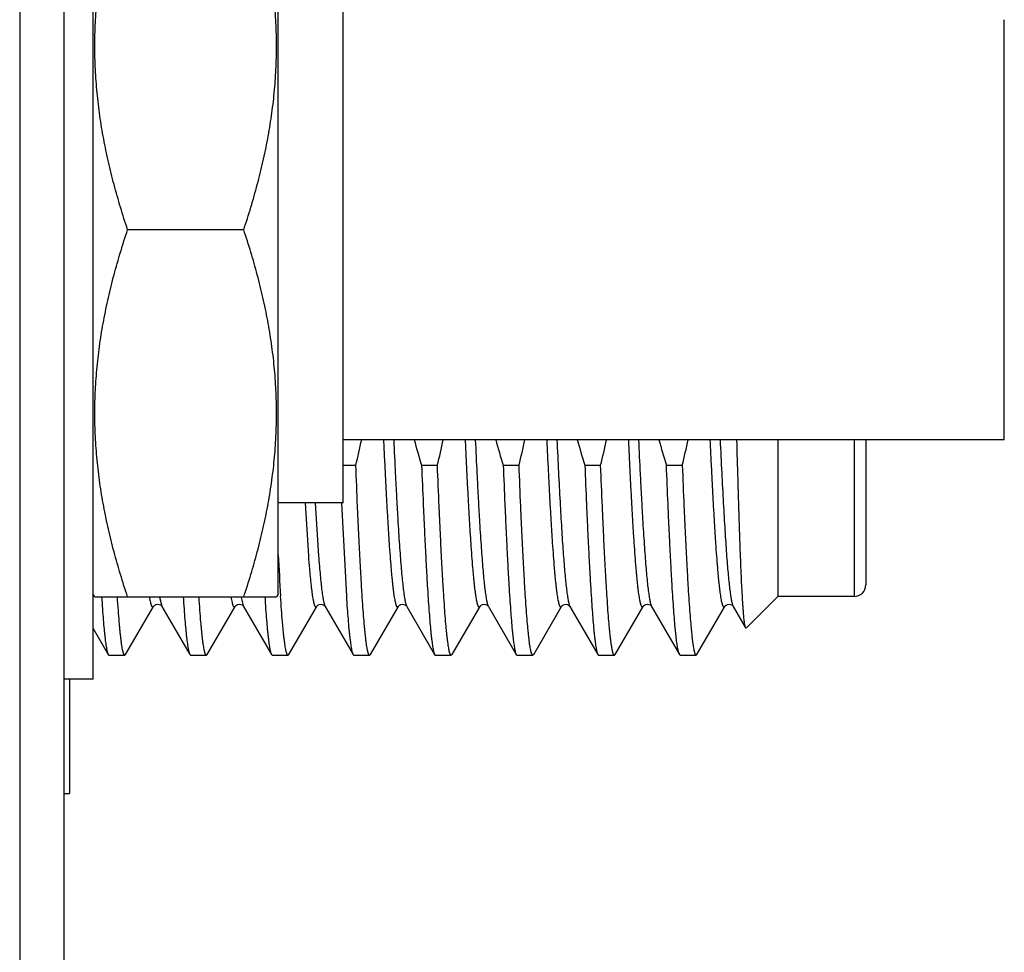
# Model space of a CAD drawing. Header units: inches. Extents: x 0 to 22, y 0 to 17.
# Tile 13 of 91: x 2.391 to 2.727, y 9.364 to 9.681. Entities that reach past the tile are written whole.
import ezdxf

# ---------------------------------------------------------------- set-up
doc = ezdxf.new("R2010")
doc.units = ezdxf.units.IN
doc.header["$LTSCALE"] = 1.21
doc.header["$MEASUREMENT"] = 0
doc.layers.get('0').update_dxf_attribs({"linetype": 'CONTINUOUS'})

msp = doc.modelspace()

# ---------------------------------------------------------------- linework, layer by layer
at = {"color": 7, "linetype": 'CONTINUOUS'}
for p, q in [((2.391369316, 12.0913635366), (2.391369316, 7.9554535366)), ((2.406369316, 12.0773635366), (2.406369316, 7.9554535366)), ((2.416369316, 9.4567194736), (2.416369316, 9.7627194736)), ((2.479369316, 9.4857194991), (2.479369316, 9.7337194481)), ((2.501503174, 9.5167194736), (2.501503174, 9.7027194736)), ((2.726503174, 9.5382195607), (2.726503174, 9.6812193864)), ((2.4676274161, 9.6097194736), (2.428111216, 9.6097194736)), ((2.726503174, 9.5382194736), (2.501503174, 9.5382194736)), ((2.649369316, 9.5382194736), (2.649369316, 9.4848537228)), ((2.679369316, 9.5382194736), (2.679369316, 9.4888537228)), ((2.501503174, 9.529564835), (2.505776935, 9.529564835)), ((2.5281641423, 9.529564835), (2.533553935, 9.529564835)), ((2.5559411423, 9.529564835), (2.561330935, 9.529564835)), ((2.5837181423, 9.529564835), (2.589107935, 9.529564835)), ((2.6114951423, 9.529564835), (2.616884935, 9.529564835)), ((2.501503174, 9.5167194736), (2.479369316, 9.5167194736)), ((2.5009276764, 9.5166597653), (2.5025629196, 9.4849779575)), ((2.4169466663, 9.4847194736), (2.416369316, 9.4857194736)), ((2.4169466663, 9.4847194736), (2.4787919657, 9.4847194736)), ((2.479369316, 9.4857194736), (2.4787919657, 9.4847194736)), ((2.649369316, 9.4848537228), (2.6386393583, 9.4741237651)), ((2.675369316, 9.4848537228), (2.649369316, 9.4848537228)), ((2.4274356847, 9.4650875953), (2.4369379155, 9.4815105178)), ((2.4397320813, 9.4815818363), (2.4397797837, 9.4815104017)), ((2.4397797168, 9.4815105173), (2.4492819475, 9.4650875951)), ((2.4552126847, 9.4650875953), (2.4647149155, 9.4815105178)), ((2.4675090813, 9.4815818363), (2.4675567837, 9.4815104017)), ((2.4675567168, 9.4815105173), (2.4770589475, 9.4650875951)), ((2.4829896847, 9.4650875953), (2.4924919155, 9.4815105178)), ((2.4953337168, 9.4815105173), (2.5048359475, 9.4650875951)), ((2.5107666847, 9.4650875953), (2.5202689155, 9.4815105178)), ((2.5231107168, 9.4815105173), (2.5326129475, 9.4650875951)), ((2.5385436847, 9.4650875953), (2.5480459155, 9.4815105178)), ((2.5508877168, 9.4815105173), (2.5603899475, 9.4650875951)), ((2.5663206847, 9.4650875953), (2.5758229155, 9.4815105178)), ((2.5786423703, 9.4815460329), (2.5786645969, 9.4815107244)), ((2.5786647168, 9.4815105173), (2.5881669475, 9.4650875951)), ((2.5940976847, 9.4650875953), (2.6035999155, 9.4815105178)), ((2.60641978, 9.4815454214), (2.6064417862, 9.4815103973)), ((2.6064417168, 9.4815105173), (2.6159439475, 9.4650875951)), ((2.6218746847, 9.4650875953), (2.6313769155, 9.4815105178)), ((2.63419678, 9.4815454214), (2.6342187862, 9.4815103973)), ((2.6342187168, 9.4815105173), (2.6384544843, 9.4741909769)), ((2.416369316, 9.4739647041), (2.4215049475, 9.4650875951)), ((2.6386393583, 9.4741237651), (2.6384544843, 9.4741909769)), ((2.4215049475, 9.4650875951), (2.4217754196, 9.4648537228)), ((2.4217754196, 9.4648537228), (2.4271652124, 9.4648537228)), ((2.4274356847, 9.4650875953), (2.4271652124, 9.4648537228)), ((2.4492819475, 9.4650875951), (2.4495524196, 9.4648537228)), ((2.4495524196, 9.4648537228), (2.4549422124, 9.4648537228)), ((2.4552126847, 9.4650875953), (2.4549422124, 9.4648537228)), ((2.4770589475, 9.4650875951), (2.4773294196, 9.4648537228)), ((2.4773294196, 9.4648537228), (2.4827192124, 9.4648537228)), ((2.4829896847, 9.4650875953), (2.4827192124, 9.4648537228)), ((2.5048359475, 9.4650875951), (2.5051064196, 9.4648537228)), ((2.5051064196, 9.4648537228), (2.5104962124, 9.4648537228)), ((2.5107666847, 9.4650875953), (2.5104962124, 9.4648537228)), ((2.5326129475, 9.4650875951), (2.5328834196, 9.4648537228)), ((2.5328834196, 9.4648537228), (2.5382732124, 9.4648537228)), ((2.5385436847, 9.4650875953), (2.5382732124, 9.4648537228)), ((2.5603899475, 9.4650875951), (2.5606604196, 9.4648537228)), ((2.5606604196, 9.4648537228), (2.5660502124, 9.4648537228)), ((2.5663206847, 9.4650875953), (2.5660502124, 9.4648537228)), ((2.5881669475, 9.4650875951), (2.5884374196, 9.4648537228)), ((2.5884374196, 9.4648537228), (2.5938272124, 9.4648537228)), ((2.5940976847, 9.4650875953), (2.5938272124, 9.4648537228)), ((2.6162144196, 9.4648537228), (2.6159439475, 9.4650875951)), ((2.6162144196, 9.4648537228), (2.6216042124, 9.4648537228)), ((2.6216042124, 9.4648537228), (2.6218746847, 9.4650875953)), ((2.416369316, 9.4567194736), (2.406369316, 9.4567194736)), ((2.408369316, 9.4567194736), (2.408369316, 9.4178537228)), ((2.406369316, 9.4178537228), (2.408369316, 9.4178537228))]:
    msp.add_line(p, q, dxfattribs=at)
at = {"color": 9, "linetype": 'CONTINUOUS'}
for p, q in [((2.675369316, 9.5382194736), (2.675369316, 9.4848537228)), ((2.4885050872, 9.5166697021), (2.4896372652, 9.4987274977)), ((2.4919691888, 9.5166697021), (2.4931013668, 9.4987274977)), ((2.4389803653, 9.4846503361), (2.4397505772, 9.4815632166)), ((2.4667742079, 9.4845482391), (2.4674347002, 9.4817625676)), ((2.4674347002, 9.4817625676), (2.4675567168, 9.4815105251)), ((2.5784347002, 9.4820543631), (2.5786645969, 9.4815107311)), ((2.6340933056, 9.4817707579), (2.6342187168, 9.4815105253))]:
    msp.add_line(p, q, dxfattribs=at)
at = {"color": 7, "linetype": 'CONTINUOUS'}
for points in [[(2.4369380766, 9.4815107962), (2.4369771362, 9.4815703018), (2.4371054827, 9.4817207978), (2.4373667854, 9.4819351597), (2.4377834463, 9.4821422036), (2.4382939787, 9.4822403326), (2.4388162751, 9.4821788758), (2.4392771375, 9.4819818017)], [(2.4392771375, 9.4819818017), (2.439575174, 9.4817569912), (2.4397320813, 9.4815818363)], [(2.4647150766, 9.4815107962), (2.4647541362, 9.4815703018), (2.4648824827, 9.4817207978), (2.4651437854, 9.4819351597), (2.4655604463, 9.4821422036), (2.4660709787, 9.4822403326), (2.4665932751, 9.4821788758), (2.4670541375, 9.4819818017)], [(2.4670541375, 9.4819818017), (2.467352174, 9.4817569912), (2.4675090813, 9.4815818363)], [(2.4924920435, 9.481510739), (2.4925235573, 9.4815596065), (2.4926415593, 9.4817023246), (2.492891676, 9.4819153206), (2.493297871, 9.4821279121), (2.4937989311, 9.4822376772), (2.4943063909, 9.4821951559), (2.4947732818, 9.4820150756), (2.4950970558, 9.4817865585), (2.4952667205, 9.4816072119), (2.4953304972, 9.4815159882), (2.495333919, 9.481510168)], [(2.5202690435, 9.481510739), (2.5203005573, 9.4815596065), (2.5204185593, 9.4817023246), (2.520668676, 9.4819153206), (2.521074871, 9.4821279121), (2.5215759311, 9.4822376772), (2.5220833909, 9.4821951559), (2.5225502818, 9.4820150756), (2.5228740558, 9.4817865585), (2.5230437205, 9.4816072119), (2.5231074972, 9.4815159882), (2.523110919, 9.481510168)], [(2.5480460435, 9.481510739), (2.5480775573, 9.4815596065), (2.5481955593, 9.4817023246), (2.548445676, 9.4819153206), (2.548851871, 9.4821279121), (2.5493529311, 9.4822376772), (2.5498603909, 9.4821951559), (2.5503272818, 9.4820150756), (2.5506510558, 9.4817865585), (2.5508207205, 9.4816072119), (2.5508844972, 9.4815159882), (2.550887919, 9.481510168)], [(2.5758226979, 9.481510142), (2.5758274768, 9.4815182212), (2.5758914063, 9.4816091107), (2.5760544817, 9.4817819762), (2.5763597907, 9.4820018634), (2.5768029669, 9.4821833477), (2.5772964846, 9.4822407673), (2.5777916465, 9.4821515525), (2.5782133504, 9.4819499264)], [(2.5782133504, 9.4819499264), (2.5784857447, 9.4817322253), (2.5786204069, 9.4815773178), (2.5786423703, 9.4815460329)], [(2.603599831, 9.4815103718), (2.6036223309, 9.4815461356), (2.603737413, 9.4816894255), (2.6040046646, 9.4819187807), (2.6044566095, 9.4821460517), (2.6049935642, 9.4822413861), (2.605508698, 9.4821702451), (2.6059449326, 9.4819783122), (2.6062343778, 9.4817596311), (2.6063854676, 9.4815933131), (2.60641978, 9.4815454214)], [(2.631376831, 9.4815103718), (2.6313993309, 9.4815461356), (2.631514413, 9.4816894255), (2.6317816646, 9.4819187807), (2.6322336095, 9.4821460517), (2.6327705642, 9.4822413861), (2.633285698, 9.4821702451), (2.6337219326, 9.4819783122)], [(2.6337219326, 9.4819783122), (2.6340113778, 9.4817596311), (2.6341624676, 9.4815933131), (2.63419678, 9.4815454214)]]:
    msp.add_lwpolyline(points, dxfattribs=at)
for centre, radius, start, end in [((2.2407912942, 9.5952282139), 0.2730001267, 346.0824665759, 347.9459239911), ((2.8386176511, 9.6257337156), 0.325007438, 195.6213972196, 197.2113617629), ((2.2685682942, 9.5952282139), 0.2730001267, 346.0824665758, 347.9459239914), ((2.8663946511, 9.6257337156), 0.325007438, 195.6213972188, 197.211361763), ((2.2963452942, 9.5952282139), 0.2730001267, 346.0824665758, 347.9459239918), ((2.8941716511, 9.6257337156), 0.325007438, 195.6213972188, 197.211361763), ((2.3241254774, 9.5952274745), 0.2729968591, 346.082456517, 347.9460891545), ((2.9219440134, 9.6257323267), 0.325002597, 195.6212199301, 197.211369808), ((2.3518992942, 9.5952282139), 0.2730001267, 346.0824665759, 347.9459239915), ((3.5388155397, 9.552680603), 1.0608024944, 182.8975969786, 183.6592241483), ((2.675369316, 9.4888537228), 0.004, 270, 360)]:
    msp.add_arc(centre, radius, start, end, dxfattribs=at)
at = {"color": 9, "linetype": 'CONTINUOUS'}
for centre, radius, start, end in [((2.5099529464, 9.4917241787), 0.0437709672, 189.2303033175, 189.4358311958), ((2.441181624, 9.4823200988), 0.0016188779, 207.8744121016, 210.0058192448), ((2.6077476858, 9.4822661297), 0.0015088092, 208.9630700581, 210.0529728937)]:
    msp.add_arc(centre, radius, start, end, dxfattribs=at)
at = {"color": 7, "linetype": 'CONTINUOUS'}
for points, knots in [([(2.428111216, 9.6097194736), (2.4272653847, 9.6122569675), (2.4256448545, 9.6173499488), (2.4234523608, 9.6250522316), (2.4215289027, 9.6328088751), (2.4199033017, 9.6406171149), (2.4186034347, 9.6484717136), (2.4176543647, 9.6563645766), (2.4170761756, 9.6642848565), (2.4168819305, 9.6722194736), (2.4170761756, 9.6801540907), (2.4176543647, 9.6880743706), (2.4186034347, 9.6959672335), (2.4199033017, 9.7038218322), (2.4215289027, 9.7116300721), (2.4234523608, 9.7193867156), (2.4256448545, 9.7270889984), (2.4272653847, 9.7321819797), (2.428111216, 9.7347194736)], [0, 0, 0, 0, 0.0629186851, 0.1257010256, 0.1883477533, 0.2508648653, 0.3132650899, 0.375568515, 0.4378024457, 0.5, 0.5621975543, 0.624431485, 0.6867349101, 0.7491351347, 0.8116522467, 0.8742989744, 0.9370813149, 1, 1, 1, 1]), ([(2.4676274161, 9.6097194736), (2.4684732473, 9.6122569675), (2.4700937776, 9.6173499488), (2.4722862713, 9.6250522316), (2.4742097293, 9.6328088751), (2.4758353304, 9.6406171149), (2.4771351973, 9.6484717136), (2.4780842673, 9.6563645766), (2.4786624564, 9.6642848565), (2.4788567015, 9.6722194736), (2.4786624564, 9.6801540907), (2.4780842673, 9.6880743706), (2.4771351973, 9.6959672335), (2.4758353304, 9.7038218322), (2.4742097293, 9.7116300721), (2.4722862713, 9.7193867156), (2.4700937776, 9.7270889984), (2.4684732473, 9.7321819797), (2.4676274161, 9.7347194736)], [0, 0, 0, 0, 0.0629186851, 0.1257010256, 0.1883477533, 0.2508648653, 0.3132650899, 0.375568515, 0.4378024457, 0.5, 0.5621975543, 0.624431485, 0.6867349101, 0.7491351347, 0.8116522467, 0.8742989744, 0.9370813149, 1, 1, 1, 1]), ([(2.428111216, 9.4847194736), (2.4272653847, 9.4872569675), (2.4256448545, 9.4923499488), (2.4234523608, 9.5000522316), (2.4215289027, 9.5078088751), (2.4199033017, 9.5156171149), (2.4186034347, 9.5234717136), (2.4176543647, 9.5313645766), (2.4170761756, 9.5392848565), (2.4168819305, 9.5472194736), (2.4170761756, 9.5551540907), (2.4176543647, 9.5630743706), (2.4186034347, 9.5709672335), (2.4199033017, 9.5788218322), (2.4215289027, 9.5866300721), (2.4234523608, 9.5943867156), (2.4256448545, 9.6020889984), (2.4272653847, 9.6071819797), (2.428111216, 9.6097194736)], [0, 0, 0, 0, 0.0629186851, 0.1257010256, 0.1883477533, 0.2508648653, 0.3132650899, 0.375568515, 0.4378024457, 0.5, 0.5621975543, 0.624431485, 0.6867349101, 0.7491351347, 0.8116522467, 0.8742989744, 0.9370813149, 1, 1, 1, 1]), ([(2.4676274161, 9.4847194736), (2.4684732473, 9.4872569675), (2.4700937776, 9.4923499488), (2.4722862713, 9.5000522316), (2.4742097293, 9.5078088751), (2.4758353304, 9.5156171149), (2.4771351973, 9.5234717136), (2.4780842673, 9.5313645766), (2.4786624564, 9.5392848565), (2.4788567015, 9.5472194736), (2.4786624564, 9.5551540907), (2.4780842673, 9.5630743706), (2.4771351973, 9.5709672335), (2.4758353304, 9.5788218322), (2.4742097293, 9.5866300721), (2.4722862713, 9.5943867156), (2.4700937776, 9.6020889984), (2.4684732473, 9.6071819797), (2.4676274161, 9.6097194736)], [0, 0, 0, 0, 0.0629186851, 0.1257010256, 0.1883477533, 0.2508648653, 0.3132650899, 0.375568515, 0.4378024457, 0.5, 0.5621975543, 0.624431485, 0.6867349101, 0.7491351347, 0.8116522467, 0.8742989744, 0.9370813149, 1, 1, 1, 1]), ([(2.6384544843, 9.4741909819), (2.6384364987, 9.4742220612), (2.6384021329, 9.4742965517), (2.6383563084, 9.4744265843), (2.638310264, 9.4745885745), (2.638264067, 9.4747825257), (2.6382177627, 9.475008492), (2.6381522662, 9.4753730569), (2.6380722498, 9.4759088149), (2.6379802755, 9.4766472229), (2.6378880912, 9.4775115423), (2.6377957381, 9.4785007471), (2.637703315, 9.4796136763), (2.6376108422, 9.4808490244), (2.6374822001, 9.4827363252), (2.6373238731, 9.485389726), (2.6371405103, 9.488918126), (2.6369570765, 9.492893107), (2.6367736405, 9.4972966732), (2.6365902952, 9.5021090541), (2.6364070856, 9.5073087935), (2.6362240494, 9.5128728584), (2.6360412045, 9.5187767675), (2.6357922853, 9.5272523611), (2.6356143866, 9.5337574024), (2.6354970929, 9.5381867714)], [0, 0, 0, 0, 0.0016803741, 0.0038254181, 0.0064486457, 0.0095568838, 0.0131538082, 0.0172412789, 0.026889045, 0.0384985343, 0.0520611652, 0.0675636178, 0.084989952, 0.1043206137, 0.1255344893, 0.1735129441, 0.2287085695, 0.2908721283, 0.3597242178, 0.4349571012, 0.5162364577, 0.6032031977, 0.6954750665, 0.7926495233, 1, 1, 1, 1]), ([(2.5104962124, 9.4648537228), (2.5104838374, 9.4648537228), (2.5104583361, 9.4648568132), (2.5104207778, 9.4648704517), (2.5103835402, 9.4648928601), (2.5103311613, 9.4649368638), (2.5102668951, 9.4650162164), (2.510194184, 9.4651396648), (2.5101213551, 9.4652971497), (2.5100483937, 9.4654888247), (2.509975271, 9.4657148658), (2.5098716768, 9.4660835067), (2.5097451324, 9.4666313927), (2.509599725, 9.4673926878), (2.5094538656, 9.4682899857), (2.5093076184, 9.4693223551), (2.5091611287, 9.4704887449), (2.5090144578, 9.4717878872), (2.5088676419, 9.473218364), (2.508663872, 9.475382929), (2.5084123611, 9.4784043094), (2.5081201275, 9.4823992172), (2.5078274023, 9.4868721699), (2.5075342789, 9.4918032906), (2.50724088, 9.4971706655), (2.5069472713, 9.5029504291), (2.5066534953, 9.5091168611), (2.5062520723, 9.5180308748), (2.5059657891, 9.5248871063), (2.505776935, 9.529564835)], [0, 0, 0, 0, 0.0005704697, 0.0011714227, 0.0018290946, 0.002563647, 0.0043150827, 0.0065008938, 0.0091571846, 0.0123033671, 0.0159505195, 0.0201053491, 0.0299522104, 0.0418599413, 0.0558298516, 0.0718550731, 0.089923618, 0.1100194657, 0.1321230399, 0.1562121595, 0.210243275, 0.2718825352, 0.340862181, 0.4168798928, 0.4996008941, 0.5886596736, 0.6836623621, 0.7841872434, 1, 1, 1, 1]), ([(2.5281641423, 9.529564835), (2.5283426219, 9.5251440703), (2.5286131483, 9.5186541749), (2.5289910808, 9.5102009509), (2.5292681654, 9.5043167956), (2.5295451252, 9.4987708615), (2.5298219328, 9.4935850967), (2.5300985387, 9.48877999), (2.5303748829, 9.4843745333), (2.5306508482, 9.4803861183), (2.530926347, 9.4768304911), (2.5311635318, 9.474145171), (2.5313557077, 9.4722240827), (2.5314941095, 9.4709562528), (2.5316323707, 9.4698059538), (2.5317704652, 9.4687742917), (2.5319083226, 9.4678622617), (2.5320458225, 9.4670706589), (2.532182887, 9.4664002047), (2.5323022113, 9.4659186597), (2.5323998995, 9.4655955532), (2.5324688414, 9.4653979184), (2.5325376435, 9.4652308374), (2.5325875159, 9.465131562), (2.5326129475, 9.465087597)], [0, 0, 0, 0, 0.2051315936, 0.3011584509, 0.3923170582, 0.4782469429, 0.5586105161, 0.6330919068, 0.7013992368, 0.7632657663, 0.8184514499, 0.8667446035, 0.888248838, 0.9079644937, 0.9258745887, 0.9419639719, 0.9562212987, 0.968637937, 0.9792110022, 0.9879444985, 0.9916267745, 0.9948579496, 0.9976451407, 1, 1, 1, 1]), ([(2.5382732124, 9.4648537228), (2.5382608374, 9.4648537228), (2.5382353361, 9.4648568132), (2.5381977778, 9.4648704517), (2.5381605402, 9.4648928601), (2.5381081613, 9.4649368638), (2.5380438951, 9.4650162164), (2.537971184, 9.4651396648), (2.5378983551, 9.4652971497), (2.5378253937, 9.4654888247), (2.537752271, 9.4657148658), (2.5376486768, 9.4660835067), (2.5375221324, 9.4666313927), (2.537376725, 9.4673926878), (2.5372308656, 9.4682899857), (2.5370846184, 9.4693223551), (2.5369381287, 9.4704887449), (2.5367914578, 9.4717878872), (2.5366446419, 9.473218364), (2.536440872, 9.475382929), (2.5361893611, 9.4784043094), (2.5358971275, 9.4823992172), (2.5356044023, 9.4868721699), (2.5353112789, 9.4918032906), (2.53501788, 9.4971706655), (2.5347242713, 9.5029504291), (2.5344304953, 9.5091168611), (2.5340290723, 9.5180308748), (2.5337427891, 9.5248871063), (2.533553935, 9.529564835)], [0, 0, 0, 0, 0.0005704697, 0.0011714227, 0.0018290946, 0.002563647, 0.0043150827, 0.0065008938, 0.0091571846, 0.0123033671, 0.0159505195, 0.0201053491, 0.0299522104, 0.0418599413, 0.0558298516, 0.0718550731, 0.089923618, 0.1100194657, 0.1321230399, 0.1562121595, 0.210243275, 0.2718825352, 0.340862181, 0.4168798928, 0.4996008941, 0.5886596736, 0.6836623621, 0.7841872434, 1, 1, 1, 1]), ([(2.5559411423, 9.529564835), (2.5561196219, 9.5251440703), (2.5563901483, 9.5186541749), (2.5567680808, 9.5102009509), (2.5570451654, 9.5043167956), (2.5573221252, 9.4987708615), (2.5575989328, 9.4935850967), (2.5578755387, 9.48877999), (2.5581518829, 9.4843745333), (2.5584278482, 9.4803861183), (2.558703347, 9.4768304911), (2.5589405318, 9.474145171), (2.5591327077, 9.4722240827), (2.5592711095, 9.4709562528), (2.5594093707, 9.4698059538), (2.5595474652, 9.4687742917), (2.5596853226, 9.4678622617), (2.5598228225, 9.4670706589), (2.559959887, 9.4664002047), (2.5600792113, 9.4659186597), (2.5601768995, 9.4655955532), (2.5602458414, 9.4653979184), (2.5603146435, 9.4652308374), (2.5603645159, 9.465131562), (2.5603899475, 9.465087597)], [0, 0, 0, 0, 0.2051315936, 0.3011584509, 0.3923170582, 0.4782469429, 0.5586105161, 0.6330919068, 0.7013992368, 0.7632657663, 0.8184514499, 0.8667446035, 0.888248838, 0.9079644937, 0.9258745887, 0.9419639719, 0.9562212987, 0.968637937, 0.9792110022, 0.9879444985, 0.9916267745, 0.9948579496, 0.9976451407, 1, 1, 1, 1]), ([(2.5660502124, 9.4648537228), (2.5660378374, 9.4648537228), (2.5660123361, 9.4648568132), (2.5659747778, 9.4648704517), (2.5659375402, 9.4648928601), (2.5658851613, 9.4649368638), (2.5658208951, 9.4650162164), (2.565748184, 9.4651396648), (2.5656753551, 9.4652971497), (2.5656023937, 9.4654888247), (2.565529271, 9.4657148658), (2.5654256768, 9.4660835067), (2.5652991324, 9.4666313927), (2.565153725, 9.4673926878), (2.5650078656, 9.4682899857), (2.5648616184, 9.4693223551), (2.5647151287, 9.4704887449), (2.5645684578, 9.4717878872), (2.5644216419, 9.473218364), (2.564217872, 9.475382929), (2.5639663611, 9.4784043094), (2.5636741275, 9.4823992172), (2.5633814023, 9.4868721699), (2.5630882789, 9.4918032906), (2.56279488, 9.4971706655), (2.5625012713, 9.5029504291), (2.5622074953, 9.5091168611), (2.5618060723, 9.5180308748), (2.5615197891, 9.5248871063), (2.561330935, 9.529564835)], [0, 0, 0, 0, 0.0005704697, 0.0011714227, 0.0018290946, 0.002563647, 0.0043150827, 0.0065008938, 0.0091571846, 0.0123033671, 0.0159505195, 0.0201053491, 0.0299522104, 0.0418599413, 0.0558298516, 0.0718550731, 0.089923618, 0.1100194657, 0.1321230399, 0.1562121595, 0.210243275, 0.2718825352, 0.340862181, 0.4168798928, 0.4996008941, 0.5886596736, 0.6836623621, 0.7841872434, 1, 1, 1, 1]), ([(2.5837181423, 9.529564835), (2.5838966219, 9.5251440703), (2.5841671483, 9.5186541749), (2.5845450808, 9.5102009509), (2.5848221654, 9.5043167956), (2.5850991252, 9.4987708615), (2.5853759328, 9.4935850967), (2.5856525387, 9.48877999), (2.5859288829, 9.4843745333), (2.5862048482, 9.4803861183), (2.586480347, 9.4768304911), (2.5867175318, 9.474145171), (2.5869097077, 9.4722240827), (2.5870481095, 9.4709562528), (2.5871863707, 9.4698059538), (2.5873244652, 9.4687742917), (2.5874623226, 9.4678622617), (2.5875998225, 9.4670706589), (2.587736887, 9.4664002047), (2.5878562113, 9.4659186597), (2.5879538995, 9.4655955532), (2.5880228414, 9.4653979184), (2.5880916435, 9.4652308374), (2.5881415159, 9.465131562), (2.5881669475, 9.465087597)], [0, 0, 0, 0, 0.2051315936, 0.3011584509, 0.3923170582, 0.4782469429, 0.5586105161, 0.6330919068, 0.7013992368, 0.7632657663, 0.8184514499, 0.8667446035, 0.888248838, 0.9079644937, 0.9258745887, 0.9419639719, 0.9562212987, 0.968637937, 0.9792110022, 0.9879444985, 0.9916267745, 0.9948579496, 0.9976451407, 1, 1, 1, 1]), ([(2.5938272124, 9.4648537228), (2.5938148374, 9.4648537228), (2.5937893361, 9.4648568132), (2.5937517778, 9.4648704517), (2.5937145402, 9.4648928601), (2.5936621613, 9.4649368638), (2.5935978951, 9.4650162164), (2.593525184, 9.4651396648), (2.5934523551, 9.4652971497), (2.5933793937, 9.4654888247), (2.593306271, 9.4657148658), (2.5932026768, 9.4660835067), (2.5930761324, 9.4666313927), (2.592930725, 9.4673926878), (2.5927848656, 9.4682899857), (2.5926386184, 9.4693223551), (2.5924921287, 9.4704887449), (2.5923454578, 9.4717878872), (2.5921986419, 9.473218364), (2.591994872, 9.475382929), (2.5917433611, 9.4784043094), (2.5914511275, 9.4823992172), (2.5911584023, 9.4868721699), (2.5908652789, 9.4918032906), (2.59057188, 9.4971706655), (2.5902782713, 9.5029504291), (2.5899844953, 9.5091168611), (2.5895830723, 9.5180308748), (2.5892967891, 9.5248871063), (2.589107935, 9.529564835)], [0, 0, 0, 0, 0.0005704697, 0.0011714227, 0.0018290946, 0.002563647, 0.0043150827, 0.0065008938, 0.0091571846, 0.0123033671, 0.0159505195, 0.0201053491, 0.0299522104, 0.0418599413, 0.0558298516, 0.0718550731, 0.089923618, 0.1100194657, 0.1321230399, 0.1562121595, 0.210243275, 0.2718825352, 0.340862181, 0.4168798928, 0.4996008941, 0.5886596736, 0.6836623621, 0.7841872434, 1, 1, 1, 1]), ([(2.6159439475, 9.465087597), (2.6159185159, 9.465131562), (2.6158686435, 9.4652308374), (2.6157998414, 9.4653979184), (2.6157308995, 9.4655955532), (2.6156332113, 9.4659186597), (2.615513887, 9.4664002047), (2.6153768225, 9.4670706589), (2.6152393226, 9.4678622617), (2.6151014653, 9.4687742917), (2.6149633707, 9.4698059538), (2.6148251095, 9.4709562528), (2.6146867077, 9.4722240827), (2.6144945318, 9.474145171), (2.614257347, 9.4768304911), (2.6139818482, 9.4803861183), (2.6137058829, 9.4843745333), (2.6134295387, 9.48877999), (2.6131529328, 9.4935850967), (2.6128761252, 9.4987708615), (2.6125991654, 9.5043167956), (2.6123220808, 9.5102009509), (2.6119441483, 9.5186541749), (2.6116736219, 9.5251440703), (2.6114951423, 9.529564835)], [0, 0, 0, 0, 0.0023548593, 0.0051420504, 0.0083732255, 0.0120555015, 0.0207889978, 0.031362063, 0.0437787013, 0.0580360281, 0.0741254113, 0.0920355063, 0.111751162, 0.1332553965, 0.1815485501, 0.2367342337, 0.2986007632, 0.3669080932, 0.4413894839, 0.5217530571, 0.6076829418, 0.6988415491, 0.7948684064, 1, 1, 1, 1]), ([(2.616884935, 9.529564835), (2.6170737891, 9.5248871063), (2.6173600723, 9.5180308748), (2.6177614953, 9.5091168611), (2.6180552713, 9.5029504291), (2.61834888, 9.4971706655), (2.6186422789, 9.4918032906), (2.6189354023, 9.4868721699), (2.6192281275, 9.4823992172), (2.6195203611, 9.4784043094), (2.619771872, 9.475382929), (2.6199756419, 9.473218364), (2.6201224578, 9.4717878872), (2.6202691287, 9.4704887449), (2.6204156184, 9.4693223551), (2.6205618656, 9.4682899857), (2.620707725, 9.4673926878), (2.6208531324, 9.4666313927), (2.6209796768, 9.4660835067), (2.621083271, 9.4657148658), (2.6211563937, 9.4654888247), (2.6212293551, 9.4652971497), (2.621302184, 9.4651396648), (2.6213748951, 9.4650162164), (2.6214391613, 9.4649368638), (2.6214915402, 9.4648928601), (2.6215287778, 9.4648704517), (2.6215663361, 9.4648568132), (2.6215918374, 9.4648537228), (2.6216042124, 9.4648537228)], [0, 0, 0, 0, 0.2158127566, 0.3163376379, 0.4113403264, 0.5003991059, 0.5831201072, 0.659137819, 0.7281174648, 0.789756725, 0.8437878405, 0.8678769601, 0.8899805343, 0.910076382, 0.9281449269, 0.9441701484, 0.9581400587, 0.9700477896, 0.9798946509, 0.9840494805, 0.9876966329, 0.9908428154, 0.9934991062, 0.9956849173, 0.997436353, 0.9981709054, 0.9988285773, 0.9994295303, 1, 1, 1, 1]), ([(2.4192492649, 9.4847119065), (2.4193385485, 9.4833465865), (2.4195152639, 9.4807638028), (2.4197946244, 9.4771175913), (2.4200351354, 9.4743638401), (2.4202300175, 9.4723939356), (2.4203703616, 9.471094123), (2.4205105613, 9.469915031), (2.4206505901, 9.4688578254), (2.420790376, 9.4679235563), (2.4209297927, 9.4671130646), (2.4210687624, 9.4664271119), (2.4211897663, 9.465934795), (2.421288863, 9.4656048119), (2.4213587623, 9.4654032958), (2.421428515, 9.465233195), (2.4214791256, 9.4651322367), (2.4215049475, 9.465087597)], [0, 0, 0, 0, 0.2073319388, 0.3922859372, 0.5541314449, 0.6261894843, 0.6922440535, 0.752236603, 0.8061144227, 0.8538378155, 0.895376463, 0.9307190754, 0.9598779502, 0.9721560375, 0.9829172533, 0.9921854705, 1, 1, 1, 1]), ([(2.4271652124, 9.4648537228), (2.4271519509, 9.4648537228), (2.4271245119, 9.4648572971), (2.4270842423, 9.4648730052), (2.4270443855, 9.4648987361), (2.4269881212, 9.4649494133), (2.4269193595, 9.4650405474), (2.4268416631, 9.4651818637), (2.4267637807, 9.4653622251), (2.4266857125, 9.4655817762), (2.4266074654, 9.4658407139), (2.4265290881, 9.4661390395), (2.4264506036, 9.4664767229), (2.4263406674, 9.4670044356), (2.4262054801, 9.4677624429), (2.4260492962, 9.4687894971), (2.4258927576, 9.4699707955), (2.4257359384, 9.4713048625), (2.4255789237, 9.4727900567), (2.4254217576, 9.4744244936), (2.4252036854, 9.476895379), (2.4249345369, 9.4803403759), (2.4247384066, 9.4831926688), (2.4246390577, 9.4847119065)], [0, 0, 0, 0, 0.0019724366, 0.0040649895, 0.0063790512, 0.0089902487, 0.0152914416, 0.0232341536, 0.0329411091, 0.044476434, 0.057876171, 0.0731617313, 0.0903457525, 0.1094341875, 0.1533300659, 0.2048441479, 0.26393781, 0.3305561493, 0.4046257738, 0.4860632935, 0.5747704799, 0.7735553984, 1, 1, 1, 1]), ([(2.4470262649, 9.4847119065), (2.4471155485, 9.4833465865), (2.4472922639, 9.4807638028), (2.4475716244, 9.4771175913), (2.4478121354, 9.4743638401), (2.4480070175, 9.4723939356), (2.4481473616, 9.471094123), (2.4482875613, 9.469915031), (2.4484275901, 9.4688578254), (2.448567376, 9.4679235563), (2.4487067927, 9.4671130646), (2.4488457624, 9.4664271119), (2.4489667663, 9.465934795), (2.449065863, 9.4656048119), (2.4491357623, 9.4654032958), (2.449205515, 9.465233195), (2.4492561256, 9.4651322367), (2.4492819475, 9.465087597)], [0, 0, 0, 0, 0.2073319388, 0.3922859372, 0.5541314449, 0.6261894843, 0.6922440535, 0.7522366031, 0.8061144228, 0.8538378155, 0.895376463, 0.9307190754, 0.9598779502, 0.9721560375, 0.9829172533, 0.9921854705, 1, 1, 1, 1]), ([(2.4549422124, 9.4648537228), (2.4549289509, 9.4648537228), (2.4549015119, 9.4648572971), (2.4548612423, 9.4648730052), (2.4548213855, 9.4648987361), (2.4547651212, 9.4649494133), (2.4546963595, 9.4650405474), (2.4546186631, 9.4651818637), (2.4545407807, 9.4653622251), (2.4544627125, 9.4655817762), (2.4543844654, 9.4658407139), (2.4543060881, 9.4661390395), (2.4542276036, 9.4664767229), (2.4541176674, 9.4670044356), (2.4539824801, 9.4677624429), (2.4538262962, 9.4687894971), (2.4536697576, 9.4699707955), (2.4535129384, 9.4713048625), (2.4533559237, 9.4727900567), (2.4531987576, 9.4744244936), (2.4529806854, 9.476895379), (2.4527115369, 9.4803403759), (2.4525154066, 9.4831926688), (2.4524160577, 9.4847119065)], [0, 0, 0, 0, 0.0019724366, 0.0040649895, 0.0063790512, 0.0089902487, 0.0152914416, 0.0232341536, 0.0329411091, 0.044476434, 0.057876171, 0.0731617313, 0.0903457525, 0.1094341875, 0.1533300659, 0.2048441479, 0.26393781, 0.3305561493, 0.4046257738, 0.4860632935, 0.5747704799, 0.7735553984, 1, 1, 1, 1]), ([(2.4748032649, 9.4847119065), (2.4748925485, 9.4833465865), (2.4750692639, 9.4807638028), (2.4753486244, 9.4771175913), (2.4755891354, 9.4743638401), (2.4757840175, 9.4723939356), (2.4759243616, 9.471094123), (2.4760645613, 9.469915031), (2.4762045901, 9.4688578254), (2.476344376, 9.4679235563), (2.4764837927, 9.4671130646), (2.4766227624, 9.4664271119), (2.4767437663, 9.465934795), (2.476842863, 9.4656048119), (2.4769127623, 9.4654032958), (2.476982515, 9.465233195), (2.4770331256, 9.4651322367), (2.4770589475, 9.465087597)], [0, 0, 0, 0, 0.2073319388, 0.3922859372, 0.5541314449, 0.6261894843, 0.6922440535, 0.752236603, 0.8061144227, 0.8538378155, 0.895376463, 0.9307190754, 0.9598779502, 0.9721560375, 0.9829172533, 0.9921854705, 1, 1, 1, 1]), ([(2.4827192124, 9.4648537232), (2.4827058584, 9.4648537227), (2.4826782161, 9.4648573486), (2.4826376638, 9.4648732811), (2.4825975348, 9.4648993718), (2.4825408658, 9.4649507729), (2.4824716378, 9.4650431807), (2.4823934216, 9.4651864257), (2.4823150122, 9.4653692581), (2.4822364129, 9.4655918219), (2.4821576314, 9.4658543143), (2.4820787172, 9.4661567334), (2.4819996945, 9.4664990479), (2.4818890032, 9.4670340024), (2.4817528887, 9.467802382), (2.4815956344, 9.4688434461), (2.4814380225, 9.4700408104), (2.4812801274, 9.47139296), (2.4811220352, 9.47289821), (2.4809637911, 9.4745546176), (2.4807442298, 9.4770584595), (2.4804732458, 9.4805489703), (2.4802757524, 9.4834388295), (2.4801757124, 9.4849779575)], [0, 0, 0, 0, 0.001960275, 0.0040415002, 0.0063455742, 0.0089482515, 0.0152364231, 0.0231703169, 0.0328717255, 0.0444042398, 0.057803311, 0.0730898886, 0.0902764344, 0.1093688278, 0.153275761, 0.2048040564, 0.263913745, 0.330548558, 0.4046341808, 0.4860859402, 0.5748025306, 0.7735892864, 1, 1, 1, 1]), ([(2.5025629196, 9.4849779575), (2.5026528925, 9.4835937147), (2.5028309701, 9.4809750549), (2.5031124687, 9.4772781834), (2.5033548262, 9.4744861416), (2.5035512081, 9.47248893), (2.503692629, 9.4711712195), (2.5038339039, 9.4699760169), (2.5039750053, 9.4689045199), (2.5041158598, 9.4679578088), (2.5042563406, 9.4671367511), (2.5043963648, 9.466442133), (2.5045183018, 9.4659437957), (2.5046181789, 9.4656099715), (2.5046886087, 9.4654062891), (2.504758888, 9.4652345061), (2.504809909, 9.4651326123), (2.5048359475, 9.4650875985)], [0, 0, 0, 0, 0.2074069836, 0.3924389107, 0.5543452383, 0.626426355, 0.6924964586, 0.7524959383, 0.8063714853, 0.8540824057, 0.8955972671, 0.9309042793, 0.9600146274, 0.9722636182, 0.9829923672, 0.9922246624, 1, 1, 1, 1])]:
    msp.add_open_spline(points, degree=3, knots=knots, dxfattribs=at)
at = {"color": 9, "linetype": 'CONTINUOUS'}
for points, knots in [([(2.5152051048, 9.5381888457), (2.515308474, 9.5359549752), (2.5155144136, 9.5315868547), (2.5158297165, 9.5251954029), (2.5161448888, 9.5191351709), (2.5164598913, 9.5134371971), (2.5167746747, 9.5081306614), (2.5170891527, 9.5032427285), (2.5174032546, 9.4987984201), (2.5176723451, 9.495383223), (2.5178896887, 9.4928900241), (2.5180474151, 9.4912044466), (2.5182050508, 9.489645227), (2.5183625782, 9.4882143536), (2.5185199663, 9.4869136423), (2.5186771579, 9.4857447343), (2.5188341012, 9.4847090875), (2.5189906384, 9.4838079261), (2.5191467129, 9.4830423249), (2.5192824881, 9.4824907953), (2.5193935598, 9.4821192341), (2.5194720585, 9.4818908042), (2.5195504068, 9.4816967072), (2.5196286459, 9.481536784), (2.5197068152, 9.4814108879), (2.5197757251, 9.4813297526), (2.5198317, 9.4812843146), (2.5198716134, 9.481260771), (2.519911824, 9.4812459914), (2.5199522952, 9.4812401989), (2.5199928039, 9.4812435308), (2.5200487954, 9.4812607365), (2.5201194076, 9.4813083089), (2.520198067, 9.4813963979), (2.5202450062, 9.4814692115), (2.5202689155, 9.481510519)], [0, 0, 0, 0, 0.1160976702, 0.2270269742, 0.3322216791, 0.4311452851, 0.5232939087, 0.6081990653, 0.6854303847, 0.7545983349, 0.7860488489, 0.8153574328, 0.8424883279, 0.8674090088, 0.8900902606, 0.9105070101, 0.9286379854, 0.9444677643, 0.9579868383, 0.9691965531, 0.9739404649, 0.9781161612, 0.9817318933, 0.9848011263, 0.9873469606, 0.98941148, 0.9902877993, 0.9910789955, 0.9918065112, 0.9924977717, 0.9931845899, 0.9938993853, 0.9955176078, 0.9975221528, 1, 1, 1, 1]), ([(2.5186692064, 9.5381888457), (2.5188475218, 9.5343353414), (2.519117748, 9.5286760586), (2.5194949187, 9.5213019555), (2.5197715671, 9.5161620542), (2.5200480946, 9.5113125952), (2.5203244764, 9.5067726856), (2.5206006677, 9.5025602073), (2.5208766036, 9.4986917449), (2.5211522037, 9.4951825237), (2.5214272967, 9.4920463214), (2.5217017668, 9.4892954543), (2.5219390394, 9.4872499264), (2.5221320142, 9.4858148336), (2.5222699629, 9.4848907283), (2.5224076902, 9.4840699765), (2.5225451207, 9.4833532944), (2.5226821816, 9.4827413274), (2.5228012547, 9.4822982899), (2.5228984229, 9.4819976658), (2.5229673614, 9.4818107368), (2.5230362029, 9.4816502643), (2.5230856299, 9.4815538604), (2.5231107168, 9.4815105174)], [0, 0, 0, 0, 0.2032863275, 0.2985673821, 0.3891025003, 0.4745365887, 0.5545350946, 0.6287854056, 0.6969982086, 0.7589089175, 0.8142791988, 0.8628987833, 0.9045880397, 0.922787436, 0.9392028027, 0.9538232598, 0.9666406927, 0.9776531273, 0.9868656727, 0.9908026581, 0.9942987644, 0.9973609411, 1, 1, 1, 1]), ([(2.5429808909, 9.5382150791), (2.5430842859, 9.5359803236), (2.543290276, 9.5316104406), (2.5436056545, 9.5252163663), (2.5439209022, 9.5191535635), (2.5442359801, 9.5134530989), (2.5445508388, 9.5081441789), (2.5448653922, 9.5032539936), (2.5451795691, 9.4988075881), (2.5454487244, 9.4953907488), (2.545666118, 9.4928963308), (2.5458238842, 9.491209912), (2.5459815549, 9.4896499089), (2.5461391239, 9.4882183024), (2.5462965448, 9.4869169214), (2.5464537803, 9.4857473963), (2.5466107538, 9.4847111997), (2.5467673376, 9.4838095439), (2.5469234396, 9.4830435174), (2.5470592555, 9.482491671), (2.5471703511, 9.482119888), (2.547248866, 9.4818913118), (2.5473272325, 9.4816970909), (2.5474054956, 9.4815370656), (2.5474836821, 9.4814110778), (2.5475526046, 9.4813298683), (2.5476085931, 9.4812843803), (2.547648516, 9.4812608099), (2.5476887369, 9.4812460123), (2.547729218, 9.4812402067), (2.547769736, 9.4812435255), (2.5478257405, 9.481260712), (2.5478963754, 9.4813082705), (2.547975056, 9.4813963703), (2.5480220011, 9.4814692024), (2.5480459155, 9.4815105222)], [0, 0, 0, 0, 0.1160908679, 0.2270153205, 0.3322068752, 0.4311287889, 0.5232769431, 0.608182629, 0.6854152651, 0.7545851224, 0.7860368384, 0.8153465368, 0.8424788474, 0.8674006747, 0.8900834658, 0.9105013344, 0.928633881, 0.9444647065, 0.9579852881, 0.9691959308, 0.9739404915, 0.9781168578, 0.9817330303, 0.9848025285, 0.9873487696, 0.9894136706, 0.9902900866, 0.9910812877, 0.9918087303, 0.9924998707, 0.9931865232, 0.993901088, 0.9955186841, 0.9975225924, 1, 1, 1, 1]), ([(2.5464449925, 9.5382150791), (2.5466233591, 9.5343599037), (2.5468936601, 9.528698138), (2.5472709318, 9.5213207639), (2.5475476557, 9.5161785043), (2.5478242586, 9.5113267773), (2.5481007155, 9.506784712), (2.5483769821, 9.5025702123), (2.5486529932, 9.498699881), (2.5489286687, 9.4951889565), (2.5492038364, 9.492051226), (2.5494783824, 9.4892990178), (2.5497157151, 9.4872524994), (2.5499087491, 9.4858167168), (2.5500467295, 9.4848921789), (2.5501844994, 9.4840710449), (2.5503219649, 9.4833540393), (2.5504590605, 9.4827418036), (2.5505781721, 9.4822985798), (2.5506753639, 9.4819978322), (2.5507443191, 9.4818108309), (2.5508131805, 9.4816503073), (2.5508626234, 9.4815538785), (2.5508877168, 9.481510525)], [0, 0, 0, 0, 0.2032806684, 0.2985605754, 0.3890954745, 0.4745301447, 0.5545297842, 0.6287814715, 0.6969957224, 0.7589078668, 0.8142795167, 0.8629003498, 0.904590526, 0.9227899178, 0.9392056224, 0.9538258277, 0.9666431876, 0.9776553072, 0.9868672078, 0.9908040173, 0.9942998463, 0.9973615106, 1, 1, 1, 1]), ([(2.5707592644, 9.5381853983), (2.5708626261, 9.5359517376), (2.5710685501, 9.5315840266), (2.5713838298, 9.5251931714), (2.5716989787, 9.5191334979), (2.5720139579, 9.5134360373), (2.5723287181, 9.5081299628), (2.5726431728, 9.5032424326), (2.5729572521, 9.4987984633), (2.5732263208, 9.4953835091), (2.5734436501, 9.4928904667), (2.5736013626, 9.4912049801), (2.5737589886, 9.4896458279), (2.5739165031, 9.4882150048), (2.5740738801, 9.4869143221), (2.5742310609, 9.4857454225), (2.5743879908, 9.4847097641), (2.574544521, 9.4838085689), (2.574700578, 9.4830429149), (2.5748363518, 9.4824913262), (2.5749474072, 9.4821197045), (2.5750259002, 9.4818912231), (2.5751042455, 9.4816970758), (2.5751824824, 9.4815370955), (2.5752606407, 9.481411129), (2.575329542, 9.4813299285), (2.5753855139, 9.4812844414), (2.5754254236, 9.4812608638), (2.5754656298, 9.4812460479), (2.5755060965, 9.4812402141), (2.5755466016, 9.4812434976), (2.5756025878, 9.4812606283), (2.5756732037, 9.4813081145), (2.5757518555, 9.4813961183), (2.5757987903, 9.4814688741), (2.5758226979, 9.4815101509)], [0, 0, 0, 0, 0.1160945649, 0.2270209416, 0.332212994, 0.4311343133, 0.5232810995, 0.6081849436, 0.6854155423, 0.7545834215, 0.7860340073, 0.8153431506, 0.8424745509, 0.8673961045, 0.8900783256, 0.9104962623, 0.9286286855, 0.9444599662, 0.9579809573, 0.9691924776, 0.973937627, 0.9781144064, 0.9817310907, 0.9848013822, 0.9873484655, 0.9894140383, 0.9902907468, 0.991082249, 0.9918099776, 0.9925013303, 0.9931880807, 0.9939026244, 0.9955199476, 0.997523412, 1, 1, 1, 1]), ([(2.574223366, 9.5381853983), (2.5743927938, 9.5345240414), (2.5747278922, 9.5274968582), (2.5752483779, 9.5174481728), (2.5756943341, 9.5096926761), (2.5760557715, 9.5040357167), (2.5763176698, 9.5002388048), (2.576579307, 9.4967594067), (2.5768406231, 9.493609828), (2.5771014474, 9.4908011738), (2.5773616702, 9.4883433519), (2.5775867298, 9.4865194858), (2.5777698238, 9.4852429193), (2.5779006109, 9.4844230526), (2.5780311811, 9.4836965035), (2.5781614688, 9.4830638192), (2.5782913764, 9.482525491), (2.5783860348, 9.4822003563), (2.5784347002, 9.4820543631)], [0, 0, 0, 0, 0.1951892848, 0.3746475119, 0.5358449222, 0.6088761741, 0.676514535, 0.7385237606, 0.7946884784, 0.8448154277, 0.8887350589, 0.9263041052, 0.9426710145, 0.9574103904, 0.9705147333, 0.9819792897, 0.9918047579, 1, 1, 1, 1]), ([(2.5985360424, 9.5381901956), (2.5986394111, 9.5359563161), (2.59884535, 9.5315881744), (2.5991606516, 9.5251966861), (2.5994758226, 9.5191364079), (2.5997908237, 9.5134383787), (2.6001056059, 9.5081317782), (2.6004200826, 9.5032437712), (2.6007341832, 9.4987993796), (2.6010032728, 9.4953841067), (2.6012206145, 9.4928908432), (2.601378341, 9.4912052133), (2.6015359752, 9.4896459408), (2.601693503, 9.4882150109), (2.6018508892, 9.4869142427), (2.6020080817, 9.4857452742), (2.6021650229, 9.4847095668), (2.6023215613, 9.4838083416), (2.6024776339, 9.4830426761), (2.6026134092, 9.4824910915), (2.6027244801, 9.4821194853), (2.6028029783, 9.48189102), (2.6028813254, 9.481696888), (2.6029595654, 9.4815369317), (2.6030377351, 9.4814110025), (2.6031066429, 9.4813298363), (2.6031626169, 9.4812843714), (2.6032025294, 9.4812608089), (2.6032427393, 9.4812460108), (2.6032832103, 9.4812402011), (2.6033237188, 9.4812435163), (2.6033797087, 9.4812606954), (2.6034503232, 9.4813082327), (2.6035289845, 9.4813962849), (2.6035759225, 9.4814690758), (2.603599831, 9.4815103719)], [0, 0, 0, 0, 0.1160957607, 0.2270234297, 0.332216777, 0.4311393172, 0.5232871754, 0.608191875, 0.6854230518, 0.7545911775, 0.7860419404, 0.815350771, 0.8424820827, 0.8674031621, 0.8900849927, 0.9105022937, 0.928634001, 0.9444644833, 0.957984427, 0.9691949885, 0.9739393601, 0.978115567, 0.9817318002, 0.9848014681, 0.9873477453, 0.9894127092, 0.9902892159, 0.9910805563, 0.9918081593, 0.9924994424, 0.993186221, 0.99390091, 0.9955187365, 0.9975227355, 1, 1, 1, 1]), ([(2.6020002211, 9.5381885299), (2.6021779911, 9.534346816), (2.602447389, 9.5287043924), (2.6028233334, 9.5213515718), (2.6030991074, 9.5162248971), (2.6033747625, 9.5113865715), (2.6036502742, 9.5068555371), (2.6039255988, 9.5026495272), (2.6042006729, 9.4987849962), (2.6044754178, 9.4952770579), (2.6047496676, 9.4921393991), (2.6050233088, 9.4893842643), (2.6052597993, 9.4873333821), (2.6054520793, 9.4858925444), (2.6055896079, 9.4849630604), (2.6057269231, 9.484136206), (2.6058639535, 9.4834127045), (2.6060006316, 9.4827932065), (2.6061192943, 9.4823434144), (2.6062160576, 9.4820369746), (2.606284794, 9.4818454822), (2.6063534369, 9.4816802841), (2.6064026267, 9.4815805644), (2.6064275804, 9.4815354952)], [0, 0, 0, 0, 0.2027676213, 0.2978295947, 0.3881768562, 0.473457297, 0.5533390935, 0.6275120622, 0.6956890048, 0.7576071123, 0.8130294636, 0.8617468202, 0.903580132, 0.9218689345, 0.9383851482, 0.9531177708, 0.9660584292, 0.9772045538, 0.9865604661, 0.9905721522, 0.9941445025, 0.9972838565, 1, 1, 1, 1]), ([(2.626313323, 9.538184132), (2.6264166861, 9.5359504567), (2.6266226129, 9.5315827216), (2.6269378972, 9.5251918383), (2.6272530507, 9.5191321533), (2.6275680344, 9.5134346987), (2.6278827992, 9.5081286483), (2.6281972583, 9.5032411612), (2.6285113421, 9.4987972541), (2.6287804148, 9.4953823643), (2.6289977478, 9.4928893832), (2.6291554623, 9.4912039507), (2.6293130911, 9.4896448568), (2.6294706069, 9.4882140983), (2.6296279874, 9.4869134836), (2.6297851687, 9.4857446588), (2.6299421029, 9.4847090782), (2.6300986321, 9.4838079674), (2.6302546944, 9.4830424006), (2.6303904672, 9.4824908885), (2.6305015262, 9.4821193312), (2.6305800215, 9.4818909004), (2.6306583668, 9.481696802), (2.6307366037, 9.4815368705), (2.6308147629, 9.4814109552), (2.630883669, 9.4813298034), (2.6309396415, 9.4812843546), (2.6309795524, 9.4812608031), (2.6310197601, 9.4812460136), (2.631060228, 9.4812402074), (2.6311007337, 9.4812435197), (2.6311567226, 9.4812606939), (2.6312273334, 9.4813082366), (2.6313059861, 9.4813962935), (2.6313529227, 9.4814690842), (2.631376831, 9.4815103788)], [0, 0, 0, 0, 0.116097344, 0.2270261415, 0.3322202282, 0.4311431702, 0.5232911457, 0.6081957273, 0.6854265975, 0.7545942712, 0.7860445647, 0.8153533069, 0.842484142, 0.8674050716, 0.8900864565, 0.910503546, 0.9286348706, 0.9444650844, 0.9579847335, 0.9691949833, 0.9739393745, 0.978115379, 0.9817313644, 0.9848009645, 0.9873473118, 0.9894121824, 0.9902886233, 0.9910799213, 0.9918075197, 0.9924988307, 0.9931856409, 0.9939003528, 0.9955183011, 0.9975225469, 1, 1, 1, 1]), ([(2.6297760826, 9.5382131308), (2.6299496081, 9.5344626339), (2.6302926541, 9.5272733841), (2.630748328, 9.5184992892), (2.6311167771, 9.5119864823), (2.6313855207, 9.5075245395), (2.6316540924, 9.5033691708), (2.6319224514, 9.4995358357), (2.6321905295, 9.4960387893), (2.6324581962, 9.4928910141), (2.6327253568, 9.4901042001), (2.6329557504, 9.4880131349), (2.6331426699, 9.486528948), (2.6332769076, 9.4855587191), (2.6334109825, 9.4846855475), (2.6335448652, 9.4839101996), (2.6336784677, 9.4832333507), (2.6338116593, 9.4826554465), (2.6339443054, 9.4821769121), (2.6340423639, 9.481894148), (2.6340933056, 9.4817707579)], [0, 0, 0, 0, 0.1987768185, 0.3810563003, 0.4651549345, 0.5441383, 0.6177146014, 0.6856128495, 0.7475839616, 0.8034020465, 0.8528658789, 0.8958009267, 0.9147739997, 0.9320630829, 0.9476559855, 0.9615424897, 0.9737170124, 0.9841781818, 0.9929324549, 1, 1, 1, 1]), ([(2.4896372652, 9.4987274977), (2.4897487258, 9.4972374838), (2.4899192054, 9.4950798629), (2.4901652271, 9.4923091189), (2.4903428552, 9.4904665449), (2.4905203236, 9.4887857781), (2.4906975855, 9.4872695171), (2.4908745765, 9.4859202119), (2.4910511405, 9.4847399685), (2.4912271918, 9.483730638), (2.4913801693, 9.4829983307), (2.4915051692, 9.4825001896), (2.4915936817, 9.4821907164), (2.4916820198, 9.4819248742), (2.4917701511, 9.481702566), (2.4918580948, 9.4815237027), (2.4919353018, 9.4814039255), (2.4919985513, 9.4813320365), (2.4920548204, 9.4812819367), (2.4921163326, 9.4812481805), (2.4921796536, 9.4812397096), (2.4922429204, 9.4812473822), (2.4923045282, 9.4812804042), (2.4923608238, 9.4813298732), (2.4924240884, 9.4814010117), (2.4924653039, 9.4814645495), (2.4924919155, 9.4815105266)], [0, 0, 0, 0, 0.2454742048, 0.3555647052, 0.4569856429, 0.5495854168, 0.6332236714, 0.7077778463, 0.7731493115, 0.8292648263, 0.8760844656, 0.896012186, 0.913629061, 0.9289532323, 0.9420184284, 0.9528846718, 0.9616607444, 0.9653301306, 0.9685730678, 0.9740385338, 0.9765016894, 0.9789612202, 0.9844007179, 0.9876247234, 0.9912725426, 1, 1, 1, 1]), ([(2.4931013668, 9.4987274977), (2.4931898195, 9.4975450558), (2.4933649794, 9.4953055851), (2.4936415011, 9.4921401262), (2.4939174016, 9.4893636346), (2.494155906, 9.4872991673), (2.4943498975, 9.4858509), (2.4944885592, 9.4849184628), (2.4946270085, 9.4840904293), (2.4947651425, 9.4833675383), (2.4949029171, 9.4827504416), (2.4950226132, 9.4823038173), (2.495120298, 9.4820008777), (2.4951895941, 9.4818126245), (2.4952587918, 9.4816511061), (2.4953084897, 9.4815541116), (2.4953337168, 9.4815105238)], [0, 0, 0, 0, 0.2043838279, 0.3871859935, 0.5476893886, 0.685304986, 0.7453727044, 0.7995460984, 0.8477869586, 0.8900707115, 0.9263870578, 0.9567549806, 0.9697266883, 0.9812403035, 0.99131929, 1, 1, 1, 1]), ([(2.4355162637, 9.4846503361), (2.4355709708, 9.4843162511), (2.4356782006, 9.4837045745), (2.4358305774, 9.4829790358), (2.4359550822, 9.4824856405), (2.4360432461, 9.482179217), (2.4361312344, 9.4819160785), (2.436219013, 9.4816961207), (2.4363066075, 9.4815192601), (2.4363835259, 9.4814009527), (2.4364465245, 9.4813300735), (2.4365026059, 9.4812807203), (2.4365639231, 9.4812476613), (2.4366269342, 9.481239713), (2.4366899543, 9.4812477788), (2.4367512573, 9.4812809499), (2.436807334, 9.4813304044), (2.4368703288, 9.4814013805), (2.4369113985, 9.481464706), (2.4369379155, 9.4815105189)], [0, 0, 0, 0, 0.2472697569, 0.453536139, 0.541314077, 0.6188981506, 0.6863761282, 0.7439006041, 0.7917353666, 0.8303661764, 0.846523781, 0.8608116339, 0.8849299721, 0.8958275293, 0.9067274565, 0.9308633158, 0.9451642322, 0.9613366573, 1, 1, 1, 1]), ([(2.463284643, 9.4847031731), (2.4633396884, 9.4843644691), (2.4634475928, 9.4837442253), (2.4636008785, 9.4830083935), (2.4637261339, 9.4825077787), (2.4638148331, 9.4821967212), (2.4639033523, 9.4819294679), (2.4639916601, 9.4817059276), (2.4640797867, 9.4815260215), (2.4641571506, 9.4814054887), (2.464220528, 9.4813330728), (2.4642768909, 9.4812825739), (2.464338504, 9.4812484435), (2.464401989, 9.4812397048), (2.4644653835, 9.4812471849), (2.4645271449, 9.4812801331), (2.4645835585, 9.4813296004), (2.4646469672, 9.4814008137), (2.4646882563, 9.48146446), (2.4647149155, 9.4815105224)], [0, 0, 0, 0, 0.2474156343, 0.4538721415, 0.5417515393, 0.6194450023, 0.6870362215, 0.7446690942, 0.7926019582, 0.8313148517, 0.8475000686, 0.8618010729, 0.8858821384, 0.8967199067, 0.9075325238, 0.9314306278, 0.9455957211, 0.9616268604, 1, 1, 1, 1])]:
    msp.add_open_spline(points, degree=3, knots=knots, dxfattribs=at)

doc.saveas('drawing.dxf')
